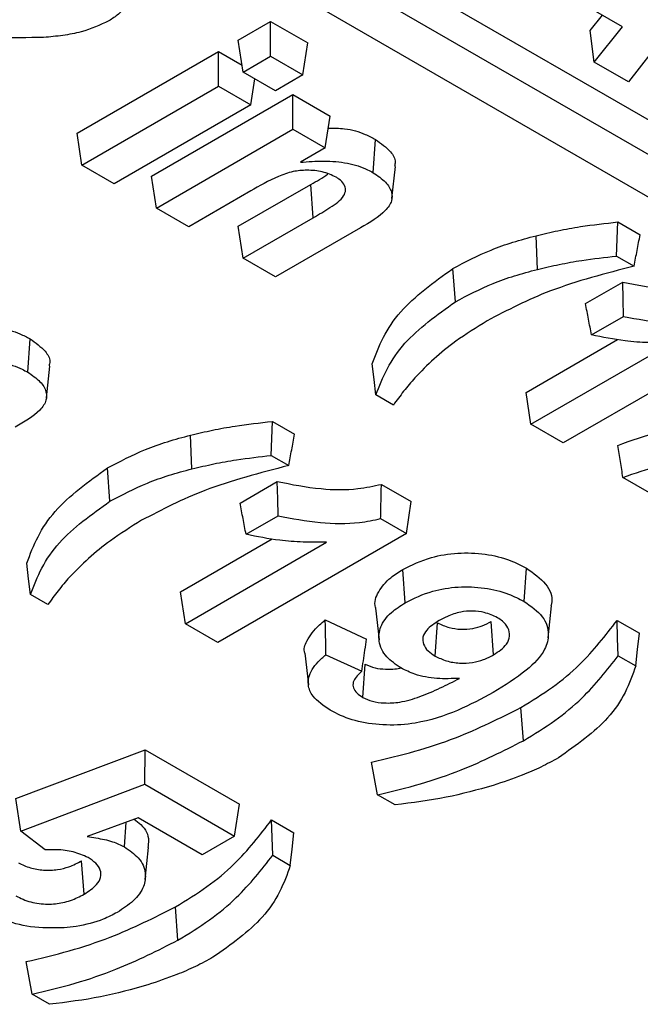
# Model space of a CAD drawing. Header units: inches. Extents: x 0.3 to 33.8, y 0.2 to 21.7.
# Tile 135 of 192: x 30.3379 to 30.3697, y 14.4253 to 14.4756. Entities that reach past the tile are written whole.
import ezdxf

# ---------------------------------------------------------------- set-up
doc = ezdxf.new("R2010")
doc.units = ezdxf.units.IN
doc.header["$MEASUREMENT"] = 0

msp = doc.modelspace()

# ---------------------------------------------------------------- linework, layer by layer
at = {"color": 7, "linetype": 'Continuous', "lineweight": 25}
for p, q in [((30.389481, 14.459321), (30.320892, 14.498917)), ((30.389357, 14.457617), (30.320768, 14.497213)), ((30.318894, 14.496131), (30.387483, 14.456535)), ((30.375068, 14.480153), (30.369082, 14.472464)), ((30.368779, 14.475277), (30.364806, 14.47757)), ((30.349112, 14.474598), (30.350762, 14.47555)), ((30.350762, 14.47555), (30.352666, 14.474451)), ((30.350762, 14.473774), (30.350762, 14.47555)), ((30.367119, 14.475088), (30.36775, 14.475871)), ((30.367329, 14.473476), (30.367119, 14.475088)), ((30.367329, 14.473476), (30.368779, 14.475277)), ((30.34936, 14.472964), (30.349112, 14.474598)), ((30.340863, 14.469835), (30.348097, 14.474011)), ((30.348097, 14.474011), (30.349307, 14.473313)), ((30.348097, 14.472235), (30.348097, 14.474011)), ((30.352419, 14.472818), (30.352666, 14.474451)), ((30.34936, 14.472964), (30.350762, 14.473774)), ((30.350762, 14.473774), (30.352419, 14.472818)), ((30.369082, 14.472464), (30.367329, 14.473476)), ((30.351016, 14.472008), (30.34936, 14.472964)), ((30.349753, 14.471279), (30.349956, 14.47262)), ((30.352419, 14.472818), (30.351016, 14.472008)), ((30.34111, 14.468202), (30.348097, 14.472235)), ((30.348097, 14.472235), (30.349753, 14.471279)), ((30.34467, 14.467637), (30.351905, 14.471813)), ((30.351905, 14.471813), (30.353808, 14.470714)), ((30.351905, 14.470037), (30.351905, 14.471813)), ((30.349753, 14.471279), (30.342767, 14.467246)), ((30.353561, 14.469081), (30.353808, 14.470714)), ((30.344918, 14.466004), (30.351905, 14.470037)), ((30.351905, 14.470037), (30.353561, 14.469081)), ((30.34111, 14.468202), (30.340863, 14.469835)), ((30.356011, 14.467813), (30.356134, 14.469518)), ((30.353561, 14.469081), (30.352287, 14.468346)), ((30.342767, 14.467246), (30.34111, 14.468202)), ((30.356974, 14.4665), (30.357149, 14.468125)), ((30.344918, 14.466004), (30.34467, 14.467637)), ((30.349112, 14.465073), (30.352825, 14.467216)), ((30.352948, 14.465511), (30.352825, 14.467216)), ((30.349744, 14.466878), (30.346574, 14.465048)), ((30.346574, 14.465048), (30.344918, 14.466004)), ((30.34936, 14.46344), (30.352948, 14.465511)), ((30.34936, 14.46344), (30.349112, 14.465073)), ((30.355366, 14.464994), (30.351016, 14.462484)), ((30.368471, 14.463551), (30.368531, 14.465293)), ((30.368531, 14.465293), (30.369673, 14.464633)), ((30.364417, 14.462865), (30.364348, 14.464591)), ((30.351016, 14.462484), (30.34936, 14.46344)), ((30.368471, 14.463551), (30.369367, 14.463034)), ((30.36022, 14.46121), (30.360097, 14.462915)), ((30.366881, 14.461116), (30.368784, 14.462215)), ((30.367185, 14.459516), (30.368823, 14.460461)), ((30.37539, 14.459557), (30.365738, 14.453985)), ((30.338333, 14.457608), (30.338457, 14.459313)), ((30.363835, 14.456574), (30.368518, 14.459278)), ((30.364082, 14.454941), (30.371308, 14.459112)), ((30.339297, 14.456295), (30.339471, 14.45792)), ((30.357047, 14.455925), (30.356155, 14.45644)), ((30.364082, 14.454941), (30.363835, 14.456574)), ((30.350794, 14.453346), (30.350853, 14.455087)), ((30.350853, 14.455087), (30.351995, 14.454428)), ((30.365738, 14.453985), (30.364082, 14.454941)), ((30.346739, 14.45266), (30.346671, 14.454386)), ((30.350794, 14.453346), (30.351689, 14.452829)), ((30.342543, 14.451005), (30.342419, 14.45271)), ((30.349203, 14.450911), (30.351107, 14.45201)), ((30.356433, 14.451866), (30.35796, 14.450985)), ((30.375003, 14.448636), (30.368796, 14.452219)), ((30.357713, 14.449351), (30.35796, 14.450985)), ((30.349508, 14.449311), (30.351145, 14.450256)), ((30.356395, 14.450112), (30.357713, 14.449351)), ((30.357713, 14.449351), (30.348061, 14.443779)), ((30.346157, 14.446369), (30.350841, 14.449072)), ((30.346404, 14.444736), (30.35363, 14.448907)), ((30.357654, 14.445808), (30.35753, 14.447512)), ((30.363736, 14.445874), (30.36386, 14.447579)), ((30.346404, 14.444736), (30.346157, 14.446369)), ((30.339369, 14.44572), (30.338477, 14.446235)), ((30.35614, 14.445538), (30.356315, 14.443911)), ((30.364968, 14.44402), (30.365143, 14.445648)), ((30.353562, 14.444929), (30.355676, 14.443951)), ((30.359182, 14.443081), (30.359307, 14.444785)), ((30.362175, 14.443142), (30.362051, 14.444847)), ((30.368494, 14.444903), (30.369637, 14.444244)), ((30.348061, 14.443779), (30.346404, 14.444736)), ((30.352522, 14.443226), (30.352696, 14.4416)), ((30.353598, 14.443149), (30.355435, 14.4423)), ((30.368553, 14.443093), (30.369449, 14.442576)), ((30.355481, 14.440968), (30.355606, 14.442672)), ((30.3637, 14.438748), (30.363576, 14.440452)), ((30.337724, 14.435786), (30.344344, 14.438288)), ((30.344321, 14.436526), (30.344344, 14.438288)), ((30.344344, 14.438288), (30.349167, 14.435504)), ((30.337977, 14.434127), (30.344321, 14.436526)), ((30.344321, 14.436526), (30.348919, 14.433871)), ((30.337977, 14.434127), (30.337724, 14.435786)), ((30.35713, 14.435467), (30.356239, 14.435981)), ((30.348919, 14.433871), (30.349167, 14.435504)), ((30.343989, 14.434805), (30.341381, 14.433842)), ((30.347263, 14.432915), (30.343989, 14.434805)), ((30.350817, 14.434698), (30.351959, 14.434039)), ((30.343279, 14.433317), (30.34337, 14.434576)), ((30.339232, 14.433164), (30.337977, 14.434127)), ((30.348919, 14.433871), (30.347263, 14.432915)), ((30.344347, 14.431656), (30.344521, 14.433283)), ((30.350876, 14.432888), (30.351771, 14.432371)), ((30.341217, 14.430897), (30.341094, 14.432602)), ((30.346022, 14.428543), (30.345899, 14.430247)), ((30.339452, 14.425261), (30.338561, 14.425776))]:
    msp.add_line(p, q, dxfattribs=at)
at = {"color": 7, "linetype": 'Continuous', "lineweight": 25, "flags": 128}
for points in [[(30.368823, 14.460461), (30.368803, 14.461338), (30.368784, 14.462215)], [(30.356155, 14.45644), (30.35606, 14.457239), (30.355966, 14.458039)], [(30.351145, 14.450256), (30.351126, 14.451133), (30.351107, 14.45201)], [(30.338477, 14.446235), (30.338383, 14.447034), (30.338288, 14.447834)], [(30.368553, 14.443093), (30.368524, 14.443998), (30.368494, 14.444903)], [(30.369449, 14.442576), (30.369543, 14.44341), (30.369637, 14.444244)], [(30.356239, 14.435981), (30.356084, 14.436815), (30.35593, 14.43765)], [(30.350876, 14.432888), (30.350846, 14.433793), (30.350817, 14.434698)], [(30.351771, 14.432371), (30.351865, 14.433205), (30.351959, 14.434039)], [(30.338561, 14.425776), (30.338407, 14.42661), (30.338252, 14.427445)]]:
    msp.add_lwpolyline(points, dxfattribs=at)
at = {"color": 7, "linetype": 'Continuous', "lineweight": 25}
for points, knots in [([(30.342143, 14.47875), (30.342531, 14.478495), (30.34319, 14.478062), (30.343591, 14.477272), (30.343532, 14.476559), (30.343101, 14.475977), (30.342659, 14.475694), (30.342488, 14.475584)], [0, 0, 0, 0, 0.2830854, 0.4807741, 0.6783584, 0.8760639, 1, 1, 1, 1]), ([(30.342488, 14.475584), (30.342035, 14.475372), (30.341325, 14.475039), (30.340129, 14.474824), (30.339477, 14.474764), (30.339147, 14.474734)], [0, 0, 0, 0, 0.466315, 0.730039, 1, 1, 1, 1]), ([(30.339147, 14.474734), (30.33834, 14.47472), (30.336961, 14.474696), (30.334999, 14.47481), (30.33386, 14.474691), (30.333286, 14.474631)], [0, 0, 0, 0, 0.412387, 0.703851, 1, 1, 1, 1]), ([(30.353713, 14.470087), (30.353995, 14.470091), (30.354673, 14.4701), (30.355505, 14.469844), (30.355965, 14.469606), (30.356134, 14.469518)], [0, 0, 0, 0, 0.310565, 0.746128, 1, 1, 1, 1]), ([(30.356134, 14.469518), (30.356414, 14.469316), (30.356888, 14.468974), (30.35719, 14.468461), (30.357122, 14.468205), (30.357102, 14.468128)], [0, 0, 0, 0, 0.501031, 0.849449, 1, 1, 1, 1]), ([(30.354112, 14.467584), (30.353888, 14.467687), (30.353454, 14.467887), (30.352649, 14.467963), (30.351853, 14.467886), (30.350851, 14.467518), (30.350196, 14.467139), (30.349744, 14.466878)], [0, 0, 0, 0, 0.164445, 0.319391, 0.458628, 0.627537, 1, 1, 1, 1]), ([(30.352287, 14.468346), (30.352685, 14.468377), (30.353489, 14.468441), (30.354707, 14.468343), (30.355539, 14.468071), (30.355919, 14.467863), (30.356011, 14.467813)], [0, 0, 0, 0, 0.301469, 0.607099, 0.905477, 1, 1, 1, 1]), ([(30.352825, 14.467216), (30.353128, 14.46738), (30.353437, 14.467546), (30.353688, 14.467741), (30.353693, 14.467744)], [0, 0, 0, 0, 0.981898, 1, 1, 1, 1]), ([(30.352948, 14.465511), (30.353235, 14.465681), (30.353811, 14.466021), (30.35448, 14.466482), (30.354628, 14.466927), (30.354541, 14.467231), (30.354331, 14.467448), (30.354164, 14.467552), (30.354112, 14.467584)], [0, 0, 0, 0, 0.289322, 0.581203, 0.704413, 0.828059, 0.946771, 1, 1, 1, 1]), ([(30.356011, 14.467813), (30.35624, 14.467658), (30.356673, 14.467363), (30.356982, 14.466851), (30.356991, 14.466339), (30.356533, 14.465667), (30.355839, 14.465267), (30.355366, 14.464994)], [0, 0, 0, 0, 0.186562, 0.352717, 0.485799, 0.649698, 1, 1, 1, 1]), ([(30.364348, 14.464591), (30.36472, 14.464678), (30.365464, 14.464854), (30.366855, 14.465105), (30.36789, 14.465221), (30.368531, 14.465293)], [0, 0, 0, 0, 0.275997, 0.552141, 1, 1, 1, 1]), ([(30.360097, 14.462915), (30.360726, 14.463244), (30.36168, 14.463744), (30.363152, 14.46427), (30.363948, 14.464484), (30.364348, 14.464591)], [0, 0, 0, 0, 0.491255, 0.744353, 1, 1, 1, 1]), ([(30.369367, 14.463034), (30.369418, 14.463301), (30.36952, 14.463834), (30.369622, 14.464367), (30.369673, 14.464633)], [0, 0, 0, 0, 0.5, 1, 1, 1, 1]), ([(30.364417, 14.462865), (30.364789, 14.462952), (30.365533, 14.463128), (30.366883, 14.463371), (30.367874, 14.463483), (30.368471, 14.463551)], [0, 0, 0, 0, 0.284547, 0.569244, 1, 1, 1, 1]), ([(30.355966, 14.458039), (30.356137, 14.458493), (30.35648, 14.459401), (30.357621, 14.461127), (30.359112, 14.462204), (30.360097, 14.462915)], [0, 0, 0, 0, 0.253489, 0.507189, 1, 1, 1, 1]), ([(30.369367, 14.463034), (30.368634, 14.462844), (30.367168, 14.462464), (30.364521, 14.461629), (30.36288, 14.460774), (30.361839, 14.460232)], [0, 0, 0, 0, 0.2675, 0.535217, 1, 1, 1, 1]), ([(30.36022, 14.46121), (30.360842, 14.461536), (30.361783, 14.462029), (30.363236, 14.462548), (30.364022, 14.462759), (30.364417, 14.462865)], [0, 0, 0, 0, 0.491259, 0.744353, 1, 1, 1, 1]), ([(30.368784, 14.462215), (30.36952, 14.46207), (30.37085, 14.461807), (30.372729, 14.461771), (30.373716, 14.461985), (30.374111, 14.462071)], [0, 0, 0, 0, 0.425378, 0.769749, 1, 1, 1, 1]), ([(30.356155, 14.45644), (30.35633, 14.456893), (30.35668, 14.4578), (30.357821, 14.459486), (30.359275, 14.460531), (30.36022, 14.46121)], [0, 0, 0, 0, 0.2588522, 0.5179234, 1, 1, 1, 1]), ([(30.367185, 14.459516), (30.367135, 14.459783), (30.367033, 14.460316), (30.366931, 14.46085), (30.366881, 14.461116)], [0, 0, 0, 0, 0.5, 1, 1, 1, 1]), ([(30.368823, 14.460461), (30.369534, 14.460326), (30.370877, 14.460069), (30.372726, 14.460038), (30.373714, 14.460243), (30.374073, 14.460317)], [0, 0, 0, 0, 0.4172337, 0.7883192, 1, 1, 1, 1]), ([(30.336035, 14.459881), (30.336318, 14.459885), (30.336996, 14.459895), (30.337828, 14.459639), (30.338287, 14.459401), (30.338457, 14.459313)], [0, 0, 0, 0, 0.310565, 0.746128, 1, 1, 1, 1]), ([(30.361839, 14.460232), (30.361292, 14.459891), (30.36031, 14.459278), (30.3591, 14.458289), (30.358464, 14.457643), (30.358146, 14.457318)], [0, 0, 0, 0, 0.38444, 0.691047, 1, 1, 1, 1]), ([(30.371308, 14.459112), (30.370906, 14.459109), (30.370102, 14.459103), (30.368699, 14.459202), (30.367752, 14.459399), (30.367185, 14.459516)], [0, 0, 0, 0, 0.28591, 0.572569, 1, 1, 1, 1]), ([(30.338457, 14.459313), (30.338736, 14.459111), (30.33921, 14.458769), (30.339512, 14.458256), (30.339444, 14.458), (30.339424, 14.457923)], [0, 0, 0, 0, 0.501031, 0.849449, 1, 1, 1, 1]), ([(30.334609, 14.458141), (30.335008, 14.458172), (30.335811, 14.458236), (30.33703, 14.458138), (30.337861, 14.457866), (30.338242, 14.457658), (30.338333, 14.457608)], [0, 0, 0, 0, 0.3014687, 0.6070992, 0.9054768, 1, 1, 1, 1]), ([(30.338333, 14.457608), (30.338562, 14.457452), (30.338995, 14.457158), (30.339304, 14.456646), (30.339313, 14.456134), (30.338855, 14.455462), (30.338161, 14.455062), (30.337688, 14.454789)], [0, 0, 0, 0, 0.186562, 0.352717, 0.485799, 0.649698, 1, 1, 1, 1]), ([(30.358146, 14.457318), (30.357951, 14.457089), (30.35756, 14.456631), (30.357218, 14.456161), (30.357047, 14.455925)], [0, 0, 0, 0, 0.49938, 1, 1, 1, 1]), ([(30.346671, 14.454386), (30.347043, 14.454473), (30.347786, 14.454649), (30.349178, 14.4549), (30.350213, 14.455016), (30.350853, 14.455087)], [0, 0, 0, 0, 0.275997, 0.552141, 1, 1, 1, 1]), ([(30.342419, 14.45271), (30.343048, 14.453039), (30.344002, 14.453539), (30.345474, 14.454065), (30.34627, 14.454278), (30.346671, 14.454386)], [0, 0, 0, 0, 0.491255, 0.744353, 1, 1, 1, 1]), ([(30.351689, 14.452829), (30.35174, 14.453096), (30.351842, 14.453629), (30.351944, 14.454162), (30.351995, 14.454428)], [0, 0, 0, 0, 0.5, 1, 1, 1, 1]), ([(30.368531, 14.453863), (30.369227, 14.454119), (30.37084, 14.45471), (30.373324, 14.45476), (30.374902, 14.45475), (30.375416, 14.454747)], [0, 0, 0, 0, 0.3391332, 0.7850723, 1, 1, 1, 1]), ([(30.368796, 14.452219), (30.368752, 14.452493), (30.368663, 14.453041), (30.368575, 14.453589), (30.368531, 14.453863)], [0, 0, 0, 0, 0.5, 1, 1, 1, 1]), ([(30.346739, 14.45266), (30.347111, 14.452747), (30.347855, 14.452923), (30.349205, 14.453166), (30.350197, 14.453278), (30.350794, 14.453346)], [0, 0, 0, 0, 0.284547, 0.569244, 1, 1, 1, 1]), ([(30.351689, 14.452829), (30.350956, 14.452639), (30.34949, 14.452259), (30.346844, 14.451424), (30.345202, 14.450569), (30.344161, 14.450027)], [0, 0, 0, 0, 0.2675, 0.535217, 1, 1, 1, 1]), ([(30.368796, 14.452219), (30.369408, 14.452436), (30.370866, 14.452951), (30.373231, 14.453025), (30.37481, 14.453016), (30.375412, 14.453013)], [0, 0, 0, 0, 0.308802, 0.736208, 1, 1, 1, 1]), ([(30.338288, 14.447834), (30.33846, 14.448288), (30.338803, 14.449196), (30.339944, 14.450922), (30.341435, 14.451999), (30.342419, 14.45271)], [0, 0, 0, 0, 0.253489, 0.507189, 1, 1, 1, 1]), ([(30.342543, 14.451005), (30.343164, 14.451331), (30.344105, 14.451823), (30.345558, 14.452343), (30.346344, 14.452554), (30.346739, 14.45266)], [0, 0, 0, 0, 0.491259, 0.744353, 1, 1, 1, 1]), ([(30.351107, 14.45201), (30.351842, 14.451865), (30.353172, 14.451602), (30.355051, 14.451566), (30.356038, 14.45178), (30.356433, 14.451866)], [0, 0, 0, 0, 0.425378, 0.769749, 1, 1, 1, 1]), ([(30.356395, 14.450112), (30.356402, 14.450404), (30.356414, 14.450989), (30.356427, 14.451574), (30.356433, 14.451866)], [0, 0, 0, 0, 0.5, 1, 1, 1, 1]), ([(30.338477, 14.446235), (30.338652, 14.446688), (30.339003, 14.447595), (30.340144, 14.449281), (30.341597, 14.450326), (30.342543, 14.451005)], [0, 0, 0, 0, 0.258852, 0.517923, 1, 1, 1, 1]), ([(30.349508, 14.449311), (30.349457, 14.449578), (30.349355, 14.450111), (30.349254, 14.450644), (30.349203, 14.450911)], [0, 0, 0, 0, 0.5, 1, 1, 1, 1]), ([(30.344161, 14.450027), (30.343615, 14.449686), (30.342632, 14.449073), (30.341422, 14.448084), (30.340787, 14.447438), (30.340468, 14.447113)], [0, 0, 0, 0, 0.38444, 0.691047, 1, 1, 1, 1]), ([(30.351145, 14.450256), (30.351856, 14.450121), (30.3532, 14.449864), (30.355048, 14.449832), (30.356036, 14.450038), (30.356395, 14.450112)], [0, 0, 0, 0, 0.417234, 0.788319, 1, 1, 1, 1]), ([(30.35363, 14.448907), (30.353229, 14.448904), (30.352424, 14.448898), (30.351022, 14.448997), (30.350075, 14.449193), (30.349508, 14.449311)], [0, 0, 0, 0, 0.28591, 0.572569, 1, 1, 1, 1]), ([(30.35753, 14.447512), (30.357992, 14.447741), (30.358814, 14.448148), (30.360337, 14.448388), (30.361757, 14.448337), (30.362976, 14.448037), (30.363592, 14.447717), (30.36386, 14.447579)], [0, 0, 0, 0, 0.2547515, 0.4526857, 0.6506638, 0.8482676, 1, 1, 1, 1]), ([(30.35615, 14.445539), (30.356145, 14.445551), (30.356038, 14.445822), (30.356253, 14.446385), (30.356777, 14.447041), (30.357312, 14.447376), (30.35753, 14.447512)], [0, 0, 0, 0, 0.016015, 0.38003, 0.747885, 1, 1, 1, 1]), ([(30.36386, 14.447579), (30.36422, 14.447321), (30.364928, 14.446816), (30.365231, 14.446083), (30.365123, 14.44571), (30.365106, 14.445651)], [0, 0, 0, 0, 0.465868, 0.91497, 1, 1, 1, 1]), ([(30.340468, 14.447113), (30.340273, 14.446884), (30.339882, 14.446426), (30.33954, 14.445955), (30.339369, 14.44572)], [0, 0, 0, 0, 0.49938, 1, 1, 1, 1]), ([(30.357654, 14.445808), (30.358101, 14.44603), (30.358892, 14.446422), (30.360357, 14.446653), (30.361719, 14.446603), (30.362888, 14.446314), (30.363479, 14.446008), (30.363736, 14.445874)], [0, 0, 0, 0, 0.2563279, 0.4538257, 0.6513616, 0.848324, 1, 1, 1, 1]), ([(30.357436, 14.44247), (30.357171, 14.44265), (30.35659, 14.443044), (30.356259, 14.443806), (30.356337, 14.444604), (30.356845, 14.44529), (30.357404, 14.445648), (30.357654, 14.445808)], [0, 0, 0, 0, 0.188517, 0.4139038, 0.6122351, 0.8266932, 1, 1, 1, 1]), ([(30.363736, 14.445874), (30.364089, 14.445627), (30.364785, 14.445141), (30.365053, 14.44424), (30.364812, 14.443275), (30.363808, 14.44224), (30.362741, 14.441581), (30.362148, 14.441215)], [0, 0, 0, 0, 0.177117, 0.348829, 0.493836, 0.718491, 1, 1, 1, 1]), ([(30.362374, 14.445042), (30.362158, 14.445143), (30.361782, 14.44532), (30.361096, 14.445404), (30.360423, 14.445347), (30.359854, 14.445149), (30.359528, 14.444973), (30.359393, 14.4449)], [0, 0, 0, 0, 0.243961, 0.423465, 0.604106, 0.835992, 1, 1, 1, 1]), ([(30.352524, 14.443226), (30.352523, 14.443228), (30.352437, 14.443431), (30.352633, 14.443956), (30.353055, 14.444513), (30.353458, 14.444844), (30.353562, 14.444929)], [0, 0, 0, 0, 0.003804, 0.341027, 0.831012, 1, 1, 1, 1]), ([(30.353598, 14.443149), (30.353592, 14.443446), (30.35358, 14.444039), (30.353568, 14.444632), (30.353562, 14.444929)], [0, 0, 0, 0, 0.5, 1, 1, 1, 1]), ([(30.359393, 14.4449), (30.359153, 14.444745), (30.35877, 14.444497), (30.358521, 14.444057), (30.35856, 14.443683), (30.358784, 14.443342), (30.359054, 14.443165), (30.359182, 14.443081)], [0, 0, 0, 0, 0.3005063, 0.4791874, 0.6583221, 0.8372463, 1, 1, 1, 1]), ([(30.359307, 14.444785), (30.359497, 14.444694), (30.359846, 14.444527), (30.360499, 14.444434), (30.361098, 14.44447), (30.361627, 14.444624), (30.361906, 14.444771), (30.362051, 14.444847)], [0, 0, 0, 0, 0.236686, 0.435227, 0.634599, 0.809699, 1, 1, 1, 1]), ([(30.362175, 14.443142), (30.36243, 14.443314), (30.362847, 14.443596), (30.363031, 14.444104), (30.362947, 14.444516), (30.362697, 14.444836), (30.362462, 14.444986), (30.362374, 14.445042)], [0, 0, 0, 0, 0.31426, 0.514685, 0.714486, 0.893502, 1, 1, 1, 1]), ([(30.363576, 14.440452), (30.364128, 14.44079), (30.365233, 14.441467), (30.366978, 14.442934), (30.3679, 14.444132), (30.368494, 14.444903)], [0, 0, 0, 0, 0.261961, 0.524239, 1, 1, 1, 1]), ([(30.355435, 14.4423), (30.35546, 14.442476), (30.355513, 14.442839), (30.355593, 14.44339), (30.355648, 14.443764), (30.355676, 14.443951)], [0, 0, 0, 0, 0.319819, 0.659909, 1, 1, 1, 1]), ([(30.35381, 14.440314), (30.353478, 14.44054), (30.352923, 14.440917), (30.352638, 14.4416), (30.352759, 14.442282), (30.353178, 14.442793), (30.353527, 14.443089), (30.353598, 14.443149)], [0, 0, 0, 0, 0.2807613, 0.4683162, 0.655795, 0.9301803, 1, 1, 1, 1]), ([(30.359182, 14.443081), (30.35937, 14.44299), (30.359732, 14.442813), (30.360421, 14.442702), (30.361086, 14.442728), (30.36169, 14.44289), (30.362007, 14.443055), (30.362175, 14.443142)], [0, 0, 0, 0, 0.2169491, 0.4179814, 0.6197687, 0.7997108, 1, 1, 1, 1]), ([(30.3637, 14.438748), (30.364252, 14.439086), (30.365357, 14.439762), (30.367071, 14.441197), (30.367978, 14.442357), (30.368553, 14.443093)], [0, 0, 0, 0, 0.267519, 0.535356, 1, 1, 1, 1]), ([(30.355435, 14.4423), (30.355263, 14.442143), (30.355001, 14.441905), (30.35496, 14.441526), (30.355095, 14.441247), (30.355315, 14.441073), (30.355454, 14.440986), (30.355481, 14.440968)], [0, 0, 0, 0, 0.371122, 0.564852, 0.758598, 0.951781, 1, 1, 1, 1]), ([(30.355606, 14.442672), (30.355768, 14.442597), (30.356073, 14.442456), (30.356706, 14.442401), (30.357175, 14.442405), (30.357409, 14.442475), (30.357424, 14.442479)], [0, 0, 0, 0, 0.312852, 0.592208, 0.973899, 1, 1, 1, 1]), ([(30.360437, 14.441938), (30.360049, 14.441924), (30.359266, 14.441895), (30.358192, 14.44209), (30.357665, 14.442355), (30.357436, 14.44247)], [0, 0, 0, 0, 0.357373, 0.721779, 1, 1, 1, 1]), ([(30.369449, 14.442576), (30.369288, 14.442121), (30.368965, 14.44121), (30.367855, 14.439544), (30.366418, 14.438526), (30.365494, 14.437871)], [0, 0, 0, 0, 0.26283, 0.5259, 1, 1, 1, 1]), ([(30.355481, 14.440968), (30.355639, 14.440894), (30.355958, 14.440743), (30.356635, 14.440658), (30.357496, 14.440708), (30.358459, 14.441012), (30.359457, 14.441441), (30.360109, 14.441772), (30.360437, 14.441938)], [0, 0, 0, 0, 0.105104, 0.211769, 0.350622, 0.547867, 0.773022, 1, 1, 1, 1]), ([(30.362148, 14.441215), (30.361562, 14.440897), (30.360383, 14.440259), (30.358508, 14.439637), (30.356693, 14.439504), (30.355247, 14.439687), (30.354322, 14.440031), (30.353899, 14.440265), (30.35381, 14.440314)], [0, 0, 0, 0, 0.252404, 0.507197, 0.661541, 0.816068, 0.961604, 1, 1, 1, 1]), ([(30.35593, 14.43765), (30.356673, 14.437826), (30.358162, 14.438178), (30.360808, 14.439057), (30.362496, 14.439908), (30.363576, 14.440452)], [0, 0, 0, 0, 0.264381, 0.529367, 1, 1, 1, 1]), ([(30.356239, 14.435981), (30.356981, 14.43616), (30.358466, 14.436517), (30.361035, 14.437399), (30.362671, 14.438227), (30.3637, 14.438748)], [0, 0, 0, 0, 0.2701209, 0.5407641, 1, 1, 1, 1]), ([(30.365494, 14.437871), (30.365201, 14.437712), (30.364616, 14.437394), (30.363502, 14.436915), (30.362653, 14.436629), (30.362151, 14.436459)], [0, 0, 0, 0, 0.29012, 0.580356, 1, 1, 1, 1]), ([(30.362151, 14.436459), (30.361358, 14.436239), (30.359754, 14.435792), (30.358012, 14.435576), (30.35713, 14.435467)], [0, 0, 0, 0, 0.493846, 1, 1, 1, 1]), ([(30.34378, 14.434727), (30.343901, 14.43464), (30.344328, 14.434334), (30.344567, 14.433804), (30.344498, 14.433404), (30.344477, 14.433284)], [0, 0, 0, 0, 0.216838, 0.7648317, 1, 1, 1, 1]), ([(30.345899, 14.430247), (30.346451, 14.430585), (30.347555, 14.431261), (30.3493, 14.432729), (30.350222, 14.433926), (30.350817, 14.434698)], [0, 0, 0, 0, 0.261961, 0.524239, 1, 1, 1, 1]), ([(30.341381, 14.433842), (30.341529, 14.433819), (30.341825, 14.433774), (30.342268, 14.433701), (30.342777, 14.433563), (30.343087, 14.433411), (30.343279, 14.433317)], [0, 0, 0, 0, 0.2154249, 0.4310066, 0.6470688, 1, 1, 1, 1]), ([(30.341423, 14.43277), (30.341177, 14.432881), (30.340706, 14.433094), (30.339908, 14.433182), (30.339429, 14.43317), (30.339232, 14.433164)], [0, 0, 0, 0, 0.390342, 0.75013, 1, 1, 1, 1]), ([(30.343279, 14.433317), (30.343544, 14.433137), (30.344109, 14.432751), (30.344406, 14.432014), (30.344311, 14.431247), (30.343806, 14.430539), (30.343205, 14.430152), (30.342915, 14.429966)], [0, 0, 0, 0, 0.187588, 0.401002, 0.585044, 0.799746, 1, 1, 1, 1]), ([(30.341217, 14.430897), (30.341454, 14.431052), (30.34184, 14.431302), (30.342106, 14.431747), (30.342077, 14.432133), (30.341848, 14.432492), (30.341564, 14.432678), (30.341423, 14.43277)], [0, 0, 0, 0, 0.289909, 0.469913, 0.650942, 0.826837, 1, 1, 1, 1]), ([(30.346022, 14.428543), (30.346574, 14.428881), (30.347679, 14.429557), (30.349393, 14.430992), (30.3503, 14.432152), (30.350876, 14.432888)], [0, 0, 0, 0, 0.267519, 0.535356, 1, 1, 1, 1]), ([(30.337859, 14.432507), (30.338053, 14.432412), (30.338429, 14.432226), (30.339147, 14.432109), (30.339847, 14.432129), (30.340523, 14.432304), (30.340887, 14.432494), (30.341094, 14.432602)], [0, 0, 0, 0, 0.207241, 0.4023506, 0.5977624, 0.7723765, 1, 1, 1, 1]), ([(30.351771, 14.432371), (30.35161, 14.431916), (30.351287, 14.431005), (30.350177, 14.429339), (30.34874, 14.428321), (30.347816, 14.427666)], [0, 0, 0, 0, 0.26283, 0.5259, 1, 1, 1, 1]), ([(30.337733, 14.430804), (30.337973, 14.430689), (30.338444, 14.430463), (30.339323, 14.430357), (30.340179, 14.430444), (30.340787, 14.430664), (30.34111, 14.430839), (30.341217, 14.430897)], [0, 0, 0, 0, 0.235247, 0.463247, 0.660528, 0.887455, 1, 1, 1, 1]), ([(30.338252, 14.427445), (30.338995, 14.427621), (30.340484, 14.427973), (30.34313, 14.428852), (30.344818, 14.429703), (30.345899, 14.430247)], [0, 0, 0, 0, 0.264381, 0.529367, 1, 1, 1, 1]), ([(30.340196, 14.429177), (30.339616, 14.429164), (30.338494, 14.42914), (30.33721, 14.429522), (30.336615, 14.429839), (30.336412, 14.429947)], [0, 0, 0, 0, 0.413476, 0.800059, 1, 1, 1, 1]), ([(30.342915, 14.429966), (30.342684, 14.429845), (30.342074, 14.429527), (30.34111, 14.429272), (30.340403, 14.429198), (30.340196, 14.429177)], [0, 0, 0, 0, 0.302605, 0.795811, 1, 1, 1, 1]), ([(30.338561, 14.425776), (30.339303, 14.425955), (30.340789, 14.426312), (30.343357, 14.427194), (30.344993, 14.428022), (30.346022, 14.428543)], [0, 0, 0, 0, 0.270121, 0.540764, 1, 1, 1, 1]), ([(30.347816, 14.427666), (30.347523, 14.427507), (30.346938, 14.427188), (30.345824, 14.42671), (30.344975, 14.426424), (30.344473, 14.426254)], [0, 0, 0, 0, 0.29012, 0.580356, 1, 1, 1, 1]), ([(30.344473, 14.426254), (30.343681, 14.426034), (30.342076, 14.425587), (30.340334, 14.425371), (30.339452, 14.425261)], [0, 0, 0, 0, 0.493846, 1, 1, 1, 1])]:
    msp.add_open_spline(points, degree=3, knots=knots, dxfattribs=at)

doc.saveas('drawing.dxf')
